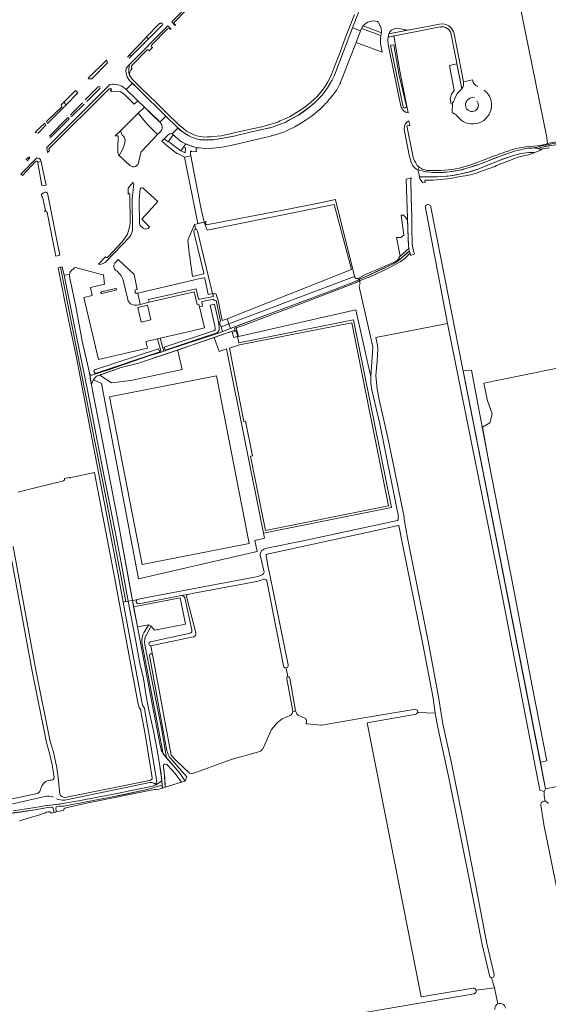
# Model space of a CAD drawing. Header units: metres. Extents: x 209813 to 223847, y 571801 to 587119.
# Tile 201 of 256: x 217786 to 218096, y 574814 to 575392. Entities that reach past the tile are written whole.
import ezdxf

# ---------------------------------------------------------------- set-up
doc = ezdxf.new("R2010")
doc.units = ezdxf.units.M
for name, color, linetype, lineweight in [('B-RO-GR-BEPLANTING_CULTUUR_BOSPLANTSOEN-GV', 8, 'Continuous', 0), ('B-RO-GR-BEPLANTING_CULTUUR_HEESTERS-GV', 8, 'Continuous', 0), ('B-RO-GR-BEPLANTING_CULTUUR_ROOS-GV', 8, 'Continuous', 0), ('B-RO-GR-GRAS-GV', 8, 'Continuous', 0), ('B-RO-GR-GROENVOORZIENING-GV', 8, 'Continuous', 0), ('B-RO-OG-TERREIN_CULTUURSCHEIDING-GV', 8, 'Continuous', 0), ('B-RO-OG-WATER_GREPPEL-GV', 8, 'Continuous', 0), ('B-RO-OG-WEG-GV', 8, 'Continuous', 0), ('B-RO-VH-ONVERHARD-GV', 8, 'Continuous', 0), ('B-RO-VH-VERHARDING_HALFVERHARDING-GV', 8, 'Continuous', 0), ('B-RO-VH-VERHARDING_OPEN-GV', 8, 'Continuous', 0), ('B-RO-VH-VERHARDING_PUIN-GV', 8, 'Continuous', 0), ('B-RO-VH-VERHARDING_STRAATBAKSTEEN-GV', 8, 'Continuous', 0), ('B-RO-VH-VERHARDING_TEGEL-GV', 8, 'Continuous', 0), ('B-RO-VH-VERHARDING_TEGEL_RUBBER-GV', 8, 'Continuous', 0)]:
    doc.layers.add(name, color=color, linetype=linetype, lineweight=lineweight)

msp = doc.modelspace()

# ---------------------------------------------------------------- linework, layer by layer
at = {"layer": 'B-RO-GR-BEPLANTING_CULTUUR_BOSPLANTSOEN-GV', "flags": 128}
for points in [[(217844.104, 575313.672), (217844.27, 575312.955), (217844.706, 575312.558), (217846.925, 575316.461), (217847.825, 575319.241), (217848.256, 575321.398), (217847.786, 575323.156), (217847.138, 575323.995), (217846.51, 575324.464), (217845.482, 575327.068), (217842.352, 575323.98), (217844.161, 575323.975), (217843.858, 575316.407)], [(217992.224, 575182.512), (217992.216, 575182.805), (217993.138, 575194.172), (217993.438, 575200.151), (217992.893, 575202.659), (217985.675, 575234.588), (217985.424, 575236.142), (217986.028, 575237.331), (217985.659, 575238.782), (217983.79, 575237.97), (217972.64, 575233.63), (217951.57, 575225.73), (217917.34, 575212.75), (217913.28, 575211.262)]]:
    msp.add_lwpolyline(points, dxfattribs=at)
at = {"layer": 'B-RO-GR-BEPLANTING_CULTUUR_BOSPLANTSOEN-GV'}
msp.add_lwpolyline([(217843.858, 575316.407, 0.0688722), (217844.104, 575313.672)], format="xyb", dxfattribs=at)
at = {"layer": 'B-RO-GR-BEPLANTING_CULTUUR_BOSPLANTSOEN-GV', "flags": 128}
for points in [[(217894.539, 575273.468), (217896.314, 575268.594), (217970.803, 575283.652), (217980.983, 575245.575), (217908.051, 575216.548), (217909.051, 575213.724), (217982.788, 575241.429), (217982.514, 575242.409), (217971.601, 575286.543), (217971.517, 575286.746), (217960.585, 575284.406), (217943.85, 575280.963), (217896.82, 575272.01), (217896.36, 575271.903), (217895.902, 575271.935), (217895.254, 575272.42), (217895.254, 575273.081), (217895.41, 575273.393), (217895.687, 575273.762)], [(217886.079, 575252.858), (217887.762, 575241.468), (217893.545, 575242.816), (217894.138, 575243.046), (217894.275, 575243.201), (217894.349, 575243.558), (217894.349, 575243.752), (217894.26, 575244.242), (217889.345, 575264.397), (217888.512, 575267.749), (217888.685, 575268.857), (217889.611, 575269.151), (217888.877, 575272.017), (217884.985, 575262.866), (217886.011, 575253.482), (217886.358, 575253.145)], [(217847.09, 575050.358), (217848.599, 575050.635), (217836.735, 575113), (217822.31, 575186.378), (217810.219, 575246.944), (217809.021, 575246.665), (217815.079, 575216.069), (217819.419, 575194.907), (217829.721, 575141.669), (217843.681, 575068.636)], [(217827.3, 575184.95), (217827.5, 575184.26), (217827.63, 575184.02), (217827.86, 575183.79), (217828.04, 575183.65), (217828.42, 575183.53), (217828.74, 575183.56), (217838.4, 575186.72), (217853.68, 575191.93), (217861.52, 575194.64), (217869.255, 575197.138), (217867.279, 575204.929), (217860.309, 575203.311), (217861.272, 575199.449), (217832.67, 575192.815), (217824.028, 575229.167), (217828.832, 575230.247), (217827.843, 575235.099), (217836.055, 575237.019), (217835.616, 575242.484), (217834.443, 575242.728), (217819.19, 575246.67), (217818.607, 575246.501), (217816.1, 575244.44), (217815.98, 575244.21), (217815.76, 575243.55), (217815.65, 575242.05), (217815.81, 575240.55), (217819.22, 575223.88), (217822.92, 575203.46)], [(217862.294, 575226.38), (217861.941, 575227.929), (217889.924, 575234.342), (217891.301, 575228.228), (217892.106, 575228.109), (217899.957, 575229.7), (217899.7, 575230.966), (217899.491, 575231.603), (217896.882, 575230.986), (217895.068, 575239.474), (217894.663, 575240.609), (217894.365, 575240.754), (217892.994, 575240.466), (217855.686, 575231.739), (217857.038, 575225.134)], [(217828.536, 575177.66), (217835.13, 575143.92), (217844.49, 575095.28), (217852.456, 575051.344), (217855.792, 575051.957), (217856.224, 575052.166), (217856.891, 575052.373), (217898.079, 575060.163), (217926.231, 575065.452), (217928.374, 575066.316), (217929.369, 575066.979), (217929.78, 575067.706), (217929.8, 575067.949), (217927.446, 575077.946), (217927.587, 575079.354), (217928.472, 575080.717), (217929.605, 575081.517), (217931.399, 575082.078), (217952.592, 575086.318), (218007.872, 575098.348), (218008.265, 575098.814), (218008.409, 575099.792), (218008.364, 575101.805), (218007.831, 575104.347), (217997.539, 575155.052), (217992.975, 575174.724), (217992.333, 575178.664), (217992.224, 575182.512), (217983.6, 575221.94), (217914.76, 575206.22), (217913.28, 575211.262), (217912.364, 575210.993), (217912.895, 575209.326), (217913.395, 575209.485), (217914.386, 575206.368), (217914.097, 575206.276), (217914.929, 575202.554), (217982.238, 575216.09), (218004.411, 575105.836), (217929.429, 575090.757), (217929.953, 575087.892), (217924.182, 575086.557), (217925.689, 575080.042), (217856.018, 575063.932), (217834.399, 575178.749), (217829.599, 575180.75), (217828.641, 575178.881)], [(217830.309, 575186.636), (217867.873, 575199.005), (217868.56, 575197.204), (217831.289, 575184.747), (217830.433, 575184.696), (217829.903, 575185.69)], [(217833.436, 575183.632), (217840.16, 575179.117), (217851.545, 575180.438), (217881.564, 575186.829), (217879.377, 575197.1), (217878.959, 575198.328), (217855.973, 575190.621), (217845.938, 575188.042)]]:
    msp.add_lwpolyline(points, close=True, dxfattribs=at)
at = {"layer": 'B-RO-GR-BEPLANTING_CULTUUR_HEESTERS-GV'}
for points in [[(218008.664, 575387.118, 0.3581914), (218002.876, 575383.852)], [(218014.84, 575386.195, -0.1127198), (218010.777, 575386.649)], [(218040.269, 575343.479, 0.1265713), (218041.546, 575345.985)], [(218053.087, 575346.3, 0.2466854), (218049.514, 575345.599)], [(217842.131, 575249.267, 0.392059), (217842.746, 575245.096)], [(217842.746, 575245.096, -0.1606323), (217846.972, 575239.36)], [(217834.327, 575232.408, 1.1163119), (217834.511, 575231.571)], [(217842.798, 575233.46, 0.9892455), (217842.572, 575234.38)], [(217849.716, 575227.916, 0.400414), (217855.262, 575224.713)]]:
    msp.add_lwpolyline(points, format="xyb", dxfattribs=at)
at = {"layer": 'B-RO-GR-BEPLANTING_CULTUUR_HEESTERS-GV', "flags": 128}
for points in [[(218002.876, 575383.852), (218014.84, 575386.195)], [(218010.777, 575386.649), (218008.664, 575387.118)], [(218044.929, 575350.888), (218045.675, 575351.681), (218042.833, 575366.31), (218038.403, 575365.377), (218041.259, 575350.732), (218039.601, 575348.429), (218038.772, 575345.942), (218039.461, 575342.725)], [(217855.262, 575224.713), (217857.038, 575225.134), (217855.686, 575231.739), (217855.317, 575231.653), (217854.003, 575231.726), (217854.003, 575233.421), (217854.926, 575233.852), (217855.241, 575233.916), (217853.45, 575242.669), (217844.167, 575251.393), (217842.131, 575249.267)], [(217846.972, 575239.36), (217849.716, 575227.916)], [(217842.572, 575234.38), (217834.327, 575232.408)], [(217834.511, 575231.571), (217842.798, 575233.46)]]:
    msp.add_lwpolyline(points, dxfattribs=at)
for points in [[(217876.452, 575324.601), (217875.793, 575325.177), (217875.16, 575325.33), (217874.54, 575325.31), (217874.27, 575325.21), (217874.01, 575325.09), (217873.48, 575324.73), (217873.19, 575324.48), (217871.022, 575322.221), (217873.377, 575320.442)], [(217880.943, 575315.323), (217883.479, 575314.107), (217883.549, 575317.031), (217882.422, 575317.323)], [(217863.216, 575216.053), (217861.241, 575224.591), (217855.62, 575223.271), (217857.662, 575214.748)]]:
    msp.add_lwpolyline(points, close=True, dxfattribs=at)
at = {"layer": 'B-RO-GR-BEPLANTING_CULTUUR_ROOS-GV', "flags": 128}
for points in [[(217868.207, 575389.797), (217860.975, 575382.312), (217860.409, 575381.661)], [(217861.322, 575381.637), (217861.989, 575381.002), (217862.09, 575381.141), (217870.321, 575389.43)], [(217870.392, 575389.973), (217869.781, 575390.088), (217869.382, 575390.127), (217869.187, 575390.126), (217868.995, 575390.107), (217868.809, 575390.068), (217868.627, 575390.009), (217868.449, 575389.931), (217868.207, 575389.797)], [(217850.864, 575371.67), (217849.562, 575370.308)], [(217850.638, 575369.673), (217851.785, 575370.833), (217850.864, 575371.67)], [(217832.68, 575353.056), (217824.849, 575345.132)], [(217825.725, 575344.233), (217833.64, 575352.118)], [(217833.579, 575352.666), (217833.266, 575352.971)], [(217823.235, 575343.499), (217816.158, 575336.338)], [(217816.954, 575335.546), (217824.113, 575342.602)], [(217814.445, 575334.605), (217803.841, 575323.876)], [(217804.552, 575323.246), (217815.228, 575333.823)], [(217815.221, 575334.459), (217815.113, 575334.581)], [(217816.173, 575335.68), (217816.323, 575335.53)], [(217791.577, 575311.532), (217789.975, 575309.919)], [(217790.687, 575309.362), (217792.179, 575310.876)]]:
    msp.add_lwpolyline(points, dxfattribs=at)
at = {"layer": 'B-RO-GR-BEPLANTING_CULTUUR_ROOS-GV'}
for points in [[(217815.113, 575334.581, 0.3172801), (217814.445, 575334.605)], [(217815.228, 575333.823, 0.3852085), (217815.221, 575334.459)], [(217816.323, 575335.53, 0.3868074), (217816.954, 575335.546)], [(217803.922, 575323.234, 0.3269287), (217804.552, 575323.246)], [(217792.179, 575310.876, 0.7630753), (217791.577, 575311.532)]]:
    msp.add_lwpolyline(points, format="xyb", dxfattribs=at)
at = {"layer": 'B-RO-GR-GRAS-GV', "flags": 128}
for points in [[(218095.644, 575319.572), (218117.044, 575323.252), (218130.446, 575326.446), (218133.665, 575327.6), (218139.611, 575330.264), (218141.837, 575331.461), (218167.367, 575346.598), (218167.891, 575348.84), (218167.641, 575349.414), (218166.962, 575352.935), (218166.499, 575354.426), (218161.593, 575378.406), (218152.349, 575429.32), (218128.271, 575549.128), (218122.33, 575579.995), (218091.513, 575573.494), (218053.413, 575569.393), (218049.709, 575565.292), (218047.524, 575563.867), (218059.347, 575503.35), (218082.842, 575385.518), (218095.428, 575322.988), (218095.69, 575321.006)], [(218094.033, 574939.218), (218091.328, 574939.945), (218068.477, 575058.353), (218037.236, 575213.863), (217995.165, 575205.71), (217996.185, 575201.084), (217996.428, 575198.811), (217996.083, 575191.938), (217995.307, 575183.427), (217996.065, 575175.354), (217997.274, 575169.373), (218002.217, 575146.717), (218006.397, 575127.103), (218011.781, 575100.226), (218011.816, 575099.097), (218013.897, 575088.17), (218025.959, 575027.442), (218031.938, 574994.677), (218034.595, 574978.965), (218039.562, 574955.784), (218047.674, 574915.912), (218054.074, 574882.624), (218060.386, 574849.965), (218064.577, 574831.698), (218064.451, 574830.472), (218063.001, 574829.746)], [(218144.427, 575051.5), (218143.469, 575051.99), (218141.404, 575062.607), (218116.137, 575190.524), (218058.562, 575178.83), (218060.807, 575168.551), (218063.453, 575160.878), (218062.13, 575155.586), (218057.711, 575152.955), (218061.53, 575132.525), (218075.96, 575058.469), (218086.834, 575000.943), (218095.528, 574957.266), (218091.737, 574956.362)], [(217864.086, 574947.302), (217859.892, 574972.782), (217857.474, 574986.165), (217857.418, 574986.806), (217857.328, 574987.166), (217856.486, 574988.48), (217856.178, 574989.271), (217855.719, 574991.394), (217841.395, 575068.204), (217830.288, 575126.313), (217830.233, 575126.533), (217817.387, 575123.644), (217816.374, 575123.364), (217815.946, 575123.287), (217815.387, 575123.317), (217815.131, 575123.556), (217812.735, 575122.927), (217812.695, 575122.171), (217812.062, 575121.602), (217811.437, 575121.341), (217797.72, 575118.106), (217785.249, 575114.905)], [(218008.682, 575095.365), (218008.307, 575095.32), (217994.41, 575092.269), (217931.599, 575078.586), (217930.938, 575078.089), (217930.884, 575077.483), (217932.174, 575070.841), (217932.81, 575067.365), (217943.84, 575013.474)], [(217954.883, 574978.85), (217962.931, 574978.069), (217963.589, 574978.227), (217988.158, 574982.514), (218017.573, 574987.415), (218018.36, 574987.563), (218019.712, 574986.922), (218019.852, 574985.591), (218030.116, 574985.184), (218028.808, 574993.904), (218022.534, 575026.592), (218010.7, 575085.413), (218008.682, 575095.365)], [(217782.552, 575083.055), (217795.9, 575010.353), (217804.251, 574968.568), (217806.144, 574962.312), (217808.15, 574953.173), (217809.056, 574945.628), (217809.985, 574937.717)], [(217806.503, 574947.385), (217805.481, 574954.792), (217803.917, 574961.725), (217802.015, 574968.012), (217793.639, 575009.92), (217781.77, 575074.567)], [(217929.375, 575063.77), (217927.412, 575063.005), (217925.404, 575062.546), (217888.574, 575055.596), (217884.886, 575054.883)], [(217941.023, 575013.001), (217931.307, 575062.86)], [(218091.737, 574956.362), (218094.804, 574940.784), (218100.678, 574941.855), (218113.732, 574944.043), (218113.039, 574945.092), (218112.708, 574945.753), (218113.199, 574946.621), (218132.15, 574950.785), (218145.438, 574953.911), (218161.889, 574957.87), (218145.412, 575042.966), (218145.824, 575043.903), (218146.638, 575044.303)], [(217888.208, 575029.956), (217863.382, 575024.614), (217864.26, 575019.653), (217875.241, 574960.597), (217878.222, 574957.441), (217886.023, 574950.024), (217887.875, 574949.783), (217910.43, 574957.9), (217925.75, 574962.19), (217927.181, 574962.684)], [(217942.686, 575011.753), (217943.617, 575006.481)], [(217946.49, 574986.4), (217942.951, 575005.279)], [(217944.736, 575005.77), (217948.16, 574986.62), (217948.45, 574985.79), (217948.7, 574985.29), (217948.96, 574984.86), (217949.31, 574984.39), (217949.68, 574984), (217953.97, 574982.11), (217954.28, 574981.74), (217954.41, 574981.49), (217954.55, 574980.97), (217954.6, 574980.57), (217954.35, 574979.52)], [(217928.77, 574964.137), (217929.52, 574965.448), (217934.06, 574975.607), (217937.325, 574979.458), (217940.341, 574981.773), (217945.026, 574983.798)], [(218019.852, 574985.591), (218019.006, 574984.866), (218017.906, 574984.492), (217990.061, 574979.414), (218021.778, 574818.77), (218052.354, 574823.773), (218052.71, 574823.753), (218052.884, 574823.715), (218053.215, 574823.585), (218053.369, 574823.495), (218053.644, 574823.269), (218053.762, 574823.136), (218053.954, 574822.837), (218054.071, 574822.531), (218064.796, 574823.864), (218063.001, 574829.746), (218062.061, 574830.466), (218061.853, 574831.245), (218057.689, 574849.395), (218051.149, 574882.101), (218044.425, 574915.093), (218037.979, 574947.204), (218031.534, 574976.859), (218030.116, 574985.184)], [(217813.827, 574935.818), (217836.404, 574940.312), (217862.588, 574945.661)], [(217771.786, 574932.805), (217796.693, 574938.033)], [(217798.389, 574939.845), (217799.457, 574942.491)], [(218094.804, 574940.784), (218094.033, 574939.218), (218093.952, 574936.578)], [(218094.557, 574933.5), (218093.952, 574936.578)], [(218125.783, 574760.704), (218120.022, 574790.878), (218110.903, 574834.763), (218097.763, 574900.679), (218093.806, 574919.873), (218091.952, 574931.25)], [(218054.071, 574822.531), (218054.116, 574822.329), (218054.132, 574821.974), (218054.075, 574821.623), (218053.945, 574821.291), (218053.749, 574820.994), (218053.496, 574820.744), (218053.197, 574820.552), (218052.925, 574820.444), (217984.15, 574808.714)], [(218064.796, 574823.864), (218066.778, 574814.527)]]:
    msp.add_lwpolyline(points, dxfattribs=at)
at = {"layer": 'B-RO-GR-GRAS-GV'}
for points in [[(218095.69, 575321.006, -0.2760911), (218095.644, 575319.572)], [(217931.307, 575062.86, 0.3719973), (217929.375, 575063.77)], [(217889.724, 575032.409, -0.4259275), (217888.208, 575029.956)], [(217942.951, 575005.279, -0.4428945), (217943.617, 575006.481)], [(217945.026, 574983.798, 0.2627354), (217946.49, 574986.4)], [(217954.35, 574979.52, 0.6244111), (217954.883, 574978.85)], [(217927.181, 574962.684, 0.1750367), (217928.77, 574964.137)], [(217799.457, 574942.491, -0.3096078), (217805.004, 574945.89)], [(217805.004, 574945.89, 0.4255266), (217806.503, 574947.385)], [(217862.588, 574945.661, 0.3869197), (217864.086, 574947.302)], [(217796.693, 574938.033, 0.2842776), (217798.4, 574939.914)], [(217809.985, 574937.717, 0.1189426), (217810.343, 574936.831)], [(217810.343, 574936.831, 0.3121475), (217813.827, 574935.818)]]:
    msp.add_lwpolyline(points, format="xyb", dxfattribs=at)
for centre, radius, start, end in [((217942.444, 575013.162), 1.43, 186.47844, 12.422567), ((218094.205, 574931.274), 2.254, 15.253693, 183.346494), ((218068.192, 574811.76), 3.108, 5.468923, 189.076072)]:
    msp.add_arc(centre, radius, start, end, dxfattribs=at)
at = {"layer": 'B-RO-GR-GROENVOORZIENING-GV', "flags": 128}
for points in [[(218170.099, 575345.687), (218169.09, 575345.04), (218166.17, 575342.77), (218162.98, 575340.55), (218158.88, 575338.19), (218152.25, 575334.59), (218146.89, 575331.68), (218142.82, 575329.66), (218138.78, 575327.46), (218136.86, 575326.31), (218133.26, 575324.81), (218132.37, 575324.5), (218130.82, 575324.07), (218124.71, 575322.99), (218116.45, 575321.53), (218106.23, 575319.78), (218092.56, 575317.4), (218091.92, 575317.25), (218091.17, 575316.81), (218091.02, 575316.57), (218091.06, 575316.35), (218091.23, 575316.23), (218091.594, 575316.137), (218097.098, 575316.986)], [(218095.164, 575319.114), (218093.45, 575318.819), (218093.531, 575318.391), (218100.36, 575319.68), (218110.7, 575321.35), (218121.29, 575323.19), (218129.9, 575324.88), (218132.74, 575325.51), (218133.62, 575325.84), (218136.28, 575327.14), (218140.86, 575329.73), (218142.01, 575330.22), (218143.15, 575330.87), (218148.01, 575333.27), (218155.84, 575337.46), (218164.22, 575342.44), (218166.842, 575344.355)], [(218167.367, 575346.598), (218141.837, 575331.461), (218139.611, 575330.264), (218133.665, 575327.6), (218130.446, 575326.446), (218117.044, 575323.252), (218095.644, 575319.572)], [(217861.091, 575330.825), (217855.815, 575337.264), (217845.482, 575327.068), (217846.51, 575324.464), (217847.138, 575323.995), (217847.786, 575323.156), (217848.256, 575321.398), (217847.825, 575319.241), (217846.925, 575316.461), (217844.706, 575312.558), (217851.024, 575306.674)], [(217861.091, 575330.825), (217867.202, 575324.756), (217869.23, 575326.87), (217869.46, 575327.18), (217869.66, 575327.52), (217869.81, 575327.91), (217869.88, 575328.28), (217869.93, 575329.15), (217869.9, 575329.62), (217869.81, 575330.07), (217869.65, 575330.54), (217869.43, 575331.02), (217869.23, 575331.36), (217869.02, 575331.66), (217868.73, 575331.97), (217868.46, 575332.21), (217864.29, 575336.27), (217859.508, 575340.908), (217855.815, 575337.264)], [(217856.126, 575308.346), (217856.783, 575311.775), (217857.58, 575314.65), (217857.72, 575314.89), (217867.202, 575324.756)], [(218009.469, 575253.41), (218008.679, 575252.697), (218009.002, 575252.052), (218008.109, 575251.217), (218007.024, 575250.362), (217998.348, 575246.582), (217989.082, 575242.671), (217985.364, 575240.596), (217985.625, 575239.845), (217986.09, 575240.12), (217990.57, 575241.965), (217999.7, 575246.19), (218005.42, 575248.85), (218008.384, 575250.696), (218013.898, 575255.636), (218014.89, 575256.44), (218014.81, 575256.66), (218014.55, 575257.99)], [(217881.124, 575054.156), (217857.496, 575049.589), (217855.965, 575049.332), (217855.228, 575049.577), (217854.647, 575050.469), (217854.945, 575051.514), (217855.792, 575051.957), (217852.456, 575051.344), (217853.183, 575047.554), (217880.567, 575052.953), (217883.629, 575037.423), (217865.39, 575033.827), (217863.5, 575036.2), (217859.804, 575029.411), (217859.681, 575028.278)], [(217887.302, 575034.03), (217883.164, 575052.783)], [(217859.44, 575032.741), (217862.102, 575037.123), (217855.439, 575035.801), (217863.91, 574991.66), (217868.74, 574966.19), (217869.27, 574963.95), (217869.44, 574963.45), (217869.93, 574962.43), (217870.41, 574961.64), (217870.606, 574961.374)], [(217870.606, 574961.374), (217858.168, 575025.649)], [(217859.816, 575025.242), (217869.581, 574976.333), (217872.51, 574958.93), (217880.37, 574950.02), (217883.487, 574945.286), (217884.359, 574947.765), (217875.8, 574957.616)], [(217864.26, 575019.653), (217863.382, 575024.614)], [(217872.562, 574963.973), (217862.548, 575018.972)], [(217862.632, 574944.435), (217812.824, 574934.18)], [(217865.843, 574943.797), (217865.683, 574943.769), (217865.255, 574943.803), (217864.985, 574944.001)], [(217782.46, 574927.91), (217792.82, 574929.35), (217800.2, 574930.59), (217800.77, 574930.77), (217809.66, 574931.85), (217810.35, 574931.89), (217820.88, 574933.66), (217840.5, 574937.51), (217855.88, 574940.64), (217864.28, 574942.39), (217865.968, 574943.037)], [(217801.03, 574936.268), (217769.488, 574929.123)], [(217786.338, 574921.988), (217797.407, 574925.388), (217801.423, 574926.713), (217802.151, 574927.017), (217803.121, 574927.202), (217804.077, 574927.218), (217804.915, 574926.719), (217805.003, 574926.553), (217806.498, 574926.885), (217805.834, 574929.745), (217805.381, 574929.97), (217805.003, 574929.978), (217802.96, 574929.87), (217795.24, 574928.5), (217781.23, 574926.49)]]:
    msp.add_lwpolyline(points, dxfattribs=at)
at = {"layer": 'B-RO-GR-GROENVOORZIENING-GV'}
for points in [[(218095.644, 575319.572, -0.1214213), (218095.164, 575319.114)], [(217851.024, 575306.674, 0.6688105), (217856.17, 575308.902)], [(217883.164, 575052.783, 0.3671327), (217881.124, 575054.156)], [(217862.548, 575018.972, -0.8698841), (217864.26, 575019.653)], [(217875.8, 574957.616, -0.1587875), (217872.562, 574963.973)], [(217864.985, 574944.001, 0.2040303), (217862.632, 574944.435)], [(217806.206, 574935.805, 0.1899505), (217801.03, 574936.268)], [(217812.824, 574934.18, -0.1089911), (217807.906, 574934.968)]]:
    msp.add_lwpolyline(points, format="xyb", dxfattribs=at)
at = {"layer": 'B-RO-GR-GROENVOORZIENING-GV', "flags": 128}
for points in [[(218013.851, 575274.473), (218012.632, 575276.386), (218011.419, 575277.454), (218010.045, 575277.497), (218011.668, 575265.798), (218009.9, 575264.347), (218007.373, 575264.394), (218009.469, 575253.41), (218014.55, 575257.99), (218014.34, 575259.74)], [(217865.968, 574943.037), (217866.38, 574943.21), (217869.804, 574945.481), (217868.44, 574955.41), (217866.94, 574963.56), (217864.81, 574974.83), (217861.85, 574987.84), (217860.53, 574995.06), (217858.89, 575005.54), (217856.87, 575014.24), (217854.32, 575028.4), (217850.75, 575046.87), (217850.005, 575050.894), (217847.09, 575050.358), (217857.998, 574991.865), (217858.419, 574989.929), (217858.571, 574989.538), (217859.489, 574988.113), (217859.719, 574987.193), (217859.782, 574986.475), (217862.185, 574973.178), (217866.842, 574944.881), (217866.688, 574944.265), (217866.177, 574943.856), (217865.843, 574943.797)], [(217871.734, 574941.711), (217881.29, 574944.618), (217877.46, 574949.82), (217873.02, 574954.72), (217872.58, 574955.05), (217871.9, 574955.23), (217871.66, 574955.26), (217871.2, 574955.25), (217871, 574955.18), (217870.85, 574955.02), (217870.72, 574954.55), (217870.67, 574954.23), (217870.65, 574953.67), (217871.46, 574947.08)]]:
    msp.add_lwpolyline(points, close=True, dxfattribs=at)
at = {"layer": 'B-RO-OG-TERREIN_CULTUURSCHEIDING-GV', "flags": 128}
for points in [[(217890.205, 575404.496), (217889.588, 575405.192), (217875.639, 575390.958), (217877.594, 575388.81), (217877.931, 575389.101), (217877.051, 575389.887), (217877.019, 575390.653)], [(217862.078, 575373.778), (217864.204, 575375.805), (217863.552, 575376.542), (217863.774, 575377.302), (217873.07, 575386.825), (217874.155, 575387.121), (217874.754, 575386.644), (217874.796, 575386.387), (217875.173, 575386.713), (217873.297, 575388.63), (217850.589, 575365.697), (217850.367, 575361.943), (217850.462, 575360.897), (217850.586, 575360.222), (217850.68, 575359.897), (217850.799, 575359.582), (217851.026, 575359.127), (217850.816, 575360.662), (217850.925, 575361.448), (217851.514, 575362.54), (217852.39, 575363.638), (217851.941, 575364.23), (217851.983, 575365.204), (217861.197, 575374.608), (217861.84, 575374.596), (217862.325, 575374.278)], [(217986.33, 575385.663), (217983.753, 575378.929), (217999.009, 575373.186), (217997.983, 575378.304), (217997.883, 575381.34), (217998.176, 575382.873), (217986.83, 575386.98)], [(217837.342, 575368.676), (217837.194, 575368.456), (217826.57, 575357.942), (217827.018, 575357.538), (217828.605, 575357.507), (217837.788, 575366.835)], [(217802.677, 575331.229), (217813.571, 575342.246), (217812.28, 575343.78), (217810.752, 575342.263), (217811.012, 575341.157), (217802.41, 575332.76), (217802.122, 575332.454)], [(217797.146, 575325.635), (217801.703, 575330.244), (217801.161, 575331.433), (217800.96, 575331.22), (217796.02, 575326.7), (217795.525, 575326.058)], [(217801.817, 575295.191), (217800.18, 575303.21), (217799.011, 575308.926), (217796.946, 575308.543), (217797.056, 575308.147), (217799.37, 575294.852)], [(217801.194, 575279.601), (217801.564, 575279.642), (217802.05, 575279.476), (217802.49, 575279.059), (217807.656, 575253.434), (217809.973, 575254.027), (217802.777, 575290.488), (217802.036, 575290.859), (217801.628, 575290.946), (217801.154, 575290.921), (217800.724, 575290.793), (217800.3, 575290.58), (217799.475, 575290.009), (217799.141, 575289.674), (217799.437, 575288.22), (217799.778, 575288.29), (217801.425, 575280.259), (217801.075, 575280.187)], [(217812.367, 575242.231), (217811.32, 575247.2), (217810.219, 575246.944), (217822.31, 575186.378), (217836.735, 575113), (217848.599, 575050.635), (217850.005, 575050.894), (217846.03, 575072.36), (217842.17, 575092.79), (217836.99, 575119.29), (217834.39, 575132.19), (217830.76, 575150.35), (217826.31, 575173.75), (217819.62, 575206.28), (217816.43, 575222.96)], [(217909.927, 575210.965), (217935.98, 575220.68), (217951.8, 575226.68), (217970.6, 575233.67), (217984, 575239), (217985.16, 575239.57), (217985.625, 575239.845), (217985.364, 575240.596), (217984.757, 575240.298), (217983.636, 575240.254), (217982.914, 575240.976), (217982.788, 575241.429), (217909.051, 575213.724)], [(217870.852, 575197.653), (217873.01, 575198.35), (217902.33, 575208.11), (217905.333, 575209.244), (217904.473, 575212.004), (217903.746, 575213.217), (217903.795, 575215.047), (217904.192, 575215.274), (217901.623, 575227.376), (217900.511, 575227.14), (217900.275, 575228.252), (217893.123, 575226.734), (217893.677, 575224.123), (217891.853, 575223.703), (217894.71, 575211.28), (217886.037, 575209.285), (217868.714, 575205.263)], [(217900.867, 575212.581), (217898.006, 575224.564), (217900.592, 575225.157), (217902.957, 575214.917), (217903.406, 575211.502), (217903.385, 575210.236), (217903.23, 575209.587), (217902.8, 575208.969), (217902.162, 575208.487), (217901.406, 575208.182), (217871.643, 575198.234), (217871.009, 575200.038), (217899.41, 575209.39), (217900.716, 575209.872), (217900.991, 575210.159), (217901.057, 575210.531)], [(217878.959, 575198.328), (217879.377, 575197.1), (217881.564, 575186.829), (217851.545, 575180.438), (217840.16, 575179.117), (217833.436, 575183.632), (217831.409, 575182.917), (217829.741, 575181.026), (217829.599, 575180.75), (217834.399, 575178.749), (217856.018, 575063.932), (217925.689, 575080.042), (217924.182, 575086.557), (217929.953, 575087.892), (217929.429, 575090.757), (217907.641, 575199.101), (217903.429, 575197.532), (217900.401, 575205.66), (217886.819, 575200.963)]]:
    msp.add_lwpolyline(points, close=True, dxfattribs=at)
at = {"layer": 'B-RO-OG-TERREIN_CULTUURSCHEIDING-GV'}
for points in [[(217996.195, 575391.101, 0.3110985), (217987.768, 575388.537)], [(217998.478, 575384.469, 0.0911117), (217998.275, 575387.443)], [(217847.85, 575352.1, 0.2185576), (217839.181, 575354.115)], [(218009.998, 575341.545, 0.33481), (218014.178, 575337.529)], [(218013.149, 575341.475, -0.8157398), (218011.3, 575340.89)], [(218014.677, 575332.846, 0.3203362), (218011.923, 575328.03)], [(218018.679, 575308.131, -0.1130878), (218016.77, 575313.578)], [(218072.777, 575315.119, 0.0161297), (218061.279, 575310.935)], [(218083.469, 575317.64, 0.0533912), (218072.777, 575315.119)], [(218050.348, 575306.817, -0.0704193), (218033.322, 575303.718)], [(217853.231, 575296.039, 0.3128472), (217852.744, 575296.623)], [(217856.663, 575272.684, 0.1917008), (217857.26, 575271.24)], [(217850.774, 575264.546, 0.1749175), (217852.525, 575270.146)], [(217832.971, 575248.593, 0.2247878), (217837.373, 575250.431)]]:
    msp.add_lwpolyline(points, format="xyb", dxfattribs=at)
at = {"layer": 'B-RO-OG-TERREIN_CULTUURSCHEIDING-GV', "flags": 128}
for points in [[(217987.768, 575388.537), (217998.478, 575384.469)], [(217998.275, 575387.443), (217996.581, 575390.757), (217996.195, 575391.101)], [(218014.178, 575337.529), (218009.554, 575360.972), (218005.73, 575382.679), (218002.468, 575382.04)], [(218002.468, 575382.04), (218002.209, 575380.575), (218002.525, 575377.603), (218009.998, 575341.545)], [(218011.3, 575340.89), (218003.878, 575377.203), (218005.778, 575377.547), (218008.914, 575359.466), (218013.149, 575341.475)], [(217839.181, 575354.115), (217827.996, 575342.866), (217802.238, 575317.168), (217802.769, 575314.356), (217803.929, 575315.371), (217803.57, 575315.862), (217803.534, 575316.471), (217803.853, 575316.897), (217838.504, 575351.248), (217838.882, 575351.592), (217839.626, 575351.918), (217840.175, 575351.454), (217840.123, 575351.187), (217839.501, 575350.567), (217840.559, 575349.942), (217845.207, 575350.051), (217845.949, 575349.723), (217847.87, 575348.282), (217853.467, 575342.581), (217855.588, 575344.681), (217848.38, 575351.66), (217847.85, 575352.1)], [(218016.77, 575313.578), (218013.411, 575329.829), (218015.267, 575330.203), (218014.677, 575332.846)], [(218011.923, 575328.03), (218012.221, 575325.833), (218014.77, 575312.65), (218015.96, 575308.52), (218016.46, 575307.36), (218017.01, 575306.5), (218017.69, 575305.64), (218018.39, 575305.02), (218019.03, 575304.54), (218019.945, 575304.165), (218020.718, 575305.63)], [(218019.945, 575304.165), (218020.59, 575303.9), (218022.43, 575303.48), (218023.97, 575303.21), (218024.64, 575302.99), (218025.17, 575302.98), (218027.06, 575302.71), (218030.23, 575302.49), (218031.83, 575302.47), (218034.76, 575302.62), (218036.68, 575302.81), (218040.05, 575303.17), (218044.37, 575303.88), (218047.33, 575304.63), (218054.05, 575306.7), (218061.68, 575309.57), (218068.73, 575312.38), (218073.74, 575314.16), (218077.23, 575315.32), (218079.22, 575315.72), (218082.22, 575316.51), (218084.1, 575316.73), (218086.33, 575316.83), (218086.93, 575316.83), (218088.21, 575317), (218088.82, 575317.15), (218089.48, 575317.23), (218090.34, 575317.49), (218091.54, 575317.98), (218093.531, 575318.391), (218093.45, 575318.819), (218090.052, 575318.235), (218083.469, 575317.64)], [(217799.011, 575308.926), (217798.858, 575309.425), (217798.672, 575309.891), (217798.557, 575310.102), (217798.42, 575310.293), (217798.26, 575310.46), (217798.077, 575310.605), (217797.875, 575310.73), (217797.655, 575310.839), (217797.176, 575311.017), (217796.401, 575311.229), (217787.082, 575301.638), (217787.994, 575300.81), (217795.631, 575308.923), (217796.071, 575309.159), (217796.481, 575309.145), (217796.851, 575308.885), (217796.946, 575308.543)], [(218019.526, 575306.619), (218018.679, 575308.131)], [(218061.279, 575310.935), (218050.348, 575306.817)], [(218033.322, 575303.718), (218025.635, 575303.769)], [(217852.744, 575296.623), (217849.908, 575293.369), (217849.953, 575289.859), (217850.424, 575290.306), (217850.856, 575290.124), (217850.924, 575289.623), (217851.095, 575272.712), (217850.842, 575270.371), (217849.533, 575266.29), (217847.957, 575263.947), (217846.199, 575261.713), (217837.832, 575252.621), (217837.099, 575252.548), (217836.786, 575253.095), (217832.555, 575248.679), (217832.971, 575248.593)], [(217852.525, 575270.146), (217852.263, 575285.555), (217852.296, 575287.05), (217853.231, 575296.039)], [(217857.26, 575271.24), (217858.81, 575269.768), (217859.888, 575269.362), (217860.834, 575269.413), (217861.676, 575269.656), (217862.519, 575270.549), (217857.976, 575275.091), (217867.408, 575285.465), (217858.968, 575293.138), (217858.443, 575293.458), (217857.946, 575293.515), (217857.449, 575293.343), (217857.098, 575293.006), (217856.422, 575286.38), (217856.663, 575272.684)], [(217837.373, 575250.431), (217850.774, 575264.546)], [(217901.773, 575183.109), (217839.011, 575170.863)], [(217901.773, 575183.109), (217920.971, 575084.711), (217858.209, 575072.465)], [(217839.011, 575170.863), (217858.209, 575072.465)]]:
    msp.add_lwpolyline(points, dxfattribs=at)
at = {"layer": 'B-RO-OG-TERREIN_CULTUURSCHEIDING-GV'}
msp.add_arc((218026.729, 575314.088), 10.376, 226.037256, 263.560586, dxfattribs=at)
at = {"layer": 'B-RO-OG-WATER_GREPPEL-GV'}
for points in [[(218027.584, 575282.25, 1.0814084), (218024.407, 575281.696)], [(217884.267, 575053.621, -0.3277312), (217884.886, 575054.883)], [(217887.302, 575034.03, -0.4152668), (217886.42, 575032.198)], [(217863.065, 575026.987, 0.9511997), (217863.382, 575024.614)], [(217944.736, 575005.77, 0.4204628), (217943.617, 575006.481)]]:
    msp.add_lwpolyline(points, format="xyb", dxfattribs=at)
at = {"layer": 'B-RO-OG-WATER_GREPPEL-GV', "flags": 128}
for points in [[(218024.407, 575281.696), (218037.236, 575213.863), (218068.477, 575058.353), (218091.328, 574939.945), (218094.033, 574939.218), (218094.804, 574940.784), (218027.584, 575282.25)], [(217884.886, 575054.883), (217881.124, 575054.156)], [(217889.724, 575032.409), (217884.267, 575053.621)], [(217886.42, 575032.198), (217863.065, 575026.987)], [(217863.382, 575024.614), (217888.208, 575029.956)], [(217942.951, 575005.279), (217946.49, 574986.4), (217947.384, 574986.135), (217948.16, 574986.62), (217944.736, 575005.77)]]:
    msp.add_lwpolyline(points, dxfattribs=at)
at = {"layer": 'B-RO-OG-WEG-GV', "flags": 128}
for points in [[(218022.852, 575296.382), (218024.164, 575296.577), (218023.96, 575297.932), (218028.94, 575298.08), (218038.97, 575299.09), (218044.78, 575300.19), (218049.06, 575300.86), (218052.9, 575301.75), (218054.27, 575302.15), (218055.63, 575302.68), (218065.05, 575305.97), (218066.09, 575306.55), (218073.68, 575309.62), (218079.32, 575311.64), (218083.8, 575312.67), (218084.99, 575312.94), (218088.563, 575314.318), (218085.01, 575314.34), (218081.77, 575313.92), (218080.18, 575313.62), (218075.33, 575312.32), (218069.56, 575310.3), (218063.82, 575308.02), (218059.42, 575306.23), (218055.62, 575304.7), (218051.2, 575303.21), (218047.13, 575302.11), (218041.52, 575300.95), (218037.52, 575300.39), (218033.84, 575300.1), (218031.37, 575300.02), (218028.95, 575299.9), (218023.71, 575299.95), (218021.67, 575300.04), (218021.47, 575299.99), (218021.23, 575299.86), (218021.06, 575299.69), (218020.93, 575299.34), (218020.96, 575299.02), (218021.04, 575298.77), (218021.18, 575298.57), (218021.86, 575297.83)], [(217870.052, 574941.2), (217869.996, 574942.316), (217869.51, 574942.57), (217869.15, 574942.63), (217868.42, 574942.49), (217861.82, 574940.48), (217848.77, 574937.72), (217840.68, 574936.1), (217828.53, 574933.76), (217821.24, 574932.31), (217812.157, 574930.574), (217810.894, 574930.528), (217809.584, 574930.506), (217807.711, 574930.255), (217807.643, 574929.043), (217807.678, 574928.219), (217807.796, 574927.873), (217807.817, 574927.459), (217807.851, 574927.186), (217812.188, 574928.15), (217812.18, 574928.44), (217812.21, 574928.8), (217812.43, 574929.21), (217812.65, 574929.36), (217813.1, 574929.49), (217813.7, 574929.57), (217825.46, 574932.29), (217865.48, 574940.37), (217866.24, 574940.35), (217866.597, 574940.149)]]:
    msp.add_lwpolyline(points, close=True, dxfattribs=at)
at = {"layer": 'B-RO-VH-ONVERHARD-GV', "flags": 128}
for points in [[(217985.659, 575238.782), (217985.88, 575238.935), (217986.449, 575239.262), (217992.326, 575241.58), (218002.985, 575246.515), (218009.595, 575250.126), (218010.915, 575251.022), (218011.535, 575251.563), (218011.995, 575251.9), (218015.33, 575255.16), (218014.89, 575256.44), (218008.815, 575251.053), (218008.384, 575250.696), (218005.42, 575248.85), (217994.79, 575243.995), (217988.125, 575240.89), (217986.09, 575240.12), (217985.625, 575239.845)], [(217869.255, 575197.138), (217861.52, 575194.64), (217853.68, 575191.93), (217838.4, 575186.72), (217828.74, 575183.56), (217828.42, 575183.53), (217828.04, 575183.65), (217827.86, 575183.79), (217827.63, 575184.02), (217827.5, 575184.26), (217827.3, 575184.95), (217828.536, 575177.66), (217828.641, 575178.881), (217829.741, 575181.026), (217831.409, 575182.917), (217845.938, 575188.042), (217855.973, 575190.621), (217886.819, 575200.963), (217904.233, 575206.986), (217912.656, 575210.077), (217912.364, 575210.993), (217913.28, 575211.262), (217912.973, 575212.101), (217902.33, 575208.11), (217873.01, 575198.35)], [(218091.737, 574956.362), (218095.528, 574957.266), (218086.834, 575000.943), (218075.96, 575058.469), (218061.53, 575132.525), (218051.431, 575186.537), (218046.492, 575186.199)]]:
    msp.add_lwpolyline(points, close=True, dxfattribs=at)
for points in [[(217835.13, 575143.92), (217827.95, 575180.66), (217827.3, 575184.95), (217822.92, 575203.46), (217819.22, 575223.88), (217815.81, 575240.55), (217815.65, 575242.05), (217815.67, 575242.65), (217812.367, 575242.231), (217816.43, 575222.96), (217819.62, 575206.28)], [(217819.62, 575206.28), (217826.31, 575173.75), (217830.76, 575150.35), (217834.39, 575132.19), (217836.99, 575119.29), (217842.17, 575092.79), (217846.03, 575072.36), (217850.005, 575050.894), (217852.456, 575051.344), (217844.49, 575095.28), (217835.13, 575143.92), (217828.536, 575177.66)], [(217852.456, 575051.344), (217851.164, 575058.468), (217844.49, 575095.28)]]:
    msp.add_lwpolyline(points, dxfattribs=at)
at = {"layer": 'B-RO-VH-VERHARDING_HALFVERHARDING-GV', "flags": 128}
for points in [[(218100.36, 575319.68), (218093.531, 575318.391), (218091.54, 575317.98), (218090.34, 575317.49), (218089.48, 575317.23), (218088.82, 575317.15), (218088.21, 575317), (218087.57, 575316.915), (218091.06, 575316.35), (218091.02, 575316.57), (218091.17, 575316.81), (218091.92, 575317.25), (218097.1, 575318.28)], [(218087.57, 575316.915), (218086.93, 575316.83), (218085.68, 575316.79), (218084.1, 575316.73), (218082.22, 575316.51), (218079.22, 575315.72), (218077.23, 575315.32), (218071.51, 575313.35), (218065.48, 575311.2), (218057.84, 575308.09), (218051.81, 575305.96), (218045.76, 575304.19), (218041.68, 575303.41), (218038.25, 575302.95), (218035.32, 575302.66), (218033.72, 575302.58), (218031.25, 575302.46), (218028.5, 575302.57), (218027.06, 575302.71), (218025.17, 575302.98), (218024.64, 575302.99), (218023.97, 575303.21), (218022.43, 575303.48), (218020.59, 575303.9), (218019.945, 575304.165), (218021.06, 575299.69), (218021.23, 575299.86), (218021.47, 575299.99), (218021.67, 575300.04), (218023.71, 575299.95), (218028.95, 575299.9), (218031.37, 575300.02), (218033.84, 575300.1), (218038.99, 575300.57), (218045.36, 575301.66), (218049.04, 575302.57), (218053.64, 575304.07), (218055.62, 575304.7), (218061.62, 575307.16), (218067.6, 575309.55), (218071.46, 575310.95), (218075.33, 575312.32), (218080.18, 575313.62), (218083.36, 575314.16), (218085.01, 575314.34), (218088.563, 575314.318), (218092.833, 575315.966), (218091.89, 575316.13), (218091.47, 575316.14), (218091.23, 575316.23), (218091.06, 575316.35)], [(217859.681, 575028.278), (217859.804, 575029.411), (217863.5, 575036.2), (217862.102, 575037.123), (217859.44, 575032.741)], [(217858.168, 575025.649), (217870.606, 574961.374), (217871.6, 574959.98), (217872.51, 574958.93), (217869.581, 574976.333), (217859.816, 575025.242)], [(217773.43, 574925.29), (217787.9, 574927.29), (217795.24, 574928.5), (217802.96, 574929.87), (217805.003, 574929.978), (217805.381, 574929.97), (217805.834, 574929.745), (217806.498, 574926.885), (217807.851, 574927.186), (217807.817, 574927.459), (217807.796, 574927.873), (217807.678, 574928.219), (217807.643, 574929.043), (217807.711, 574930.255), (217809.584, 574930.506), (217810.972, 574930.551), (217812.157, 574930.574), (217821.24, 574932.31), (217828.53, 574933.76), (217840.68, 574936.1), (217854.76, 574939.09), (217861.82, 574940.48), (217868.42, 574942.49), (217869.15, 574942.63), (217869.51, 574942.57), (217869.996, 574942.316), (217869.804, 574945.481), (217866.38, 574943.21), (217864.28, 574942.39), (217855.88, 574940.64), (217840.5, 574937.51), (217820.88, 574933.66), (217810.35, 574931.89), (217803.14, 574931.07), (217800.77, 574930.77), (217800.2, 574930.59), (217792.82, 574929.35), (217782.46, 574927.91)]]:
    msp.add_lwpolyline(points, dxfattribs=at)
for points in [[(217912.973, 575212.101), (217913.28, 575211.262), (217917.34, 575212.75), (217951.57, 575225.73), (217972.64, 575233.63), (217985.21, 575238.6), (217985.659, 575238.782), (217985.625, 575239.845), (217985.16, 575239.57), (217984, 575239), (217970.6, 575233.67), (217951.8, 575226.68), (217935.98, 575220.68)], [(217855.439, 575035.801), (217852.456, 575051.344), (217850.005, 575050.894), (217850.75, 575046.87), (217854.32, 575028.4), (217856.87, 575014.24), (217858.89, 575005.54), (217860.53, 574995.06), (217861.85, 574987.84), (217864.81, 574974.83), (217866.94, 574963.56), (217869.4, 574949.36), (217870.052, 574941.2), (217871.734, 574941.711), (217871.05, 574951.03), (217870.65, 574953.67), (217870.67, 574954.23), (217870.72, 574954.55), (217870.85, 574955.02), (217871, 574955.18), (217871.2, 574955.25), (217871.66, 574955.26), (217871.9, 574955.23), (217872.58, 574955.05), (217873.02, 574954.72), (217877.46, 574949.82), (217881.29, 574944.618), (217883.487, 574945.286), (217880.37, 574950.02), (217871.6, 574959.98), (217870.41, 574961.64), (217869.93, 574962.43), (217869.44, 574963.45), (217869.27, 574963.95), (217868.74, 574966.19), (217863.91, 574991.66)]]:
    msp.add_lwpolyline(points, close=True, dxfattribs=at)
at = {"layer": 'B-RO-VH-VERHARDING_HALFVERHARDING-GV'}
for points in [[(217859.44, 575032.741, 0.1864781), (217858.168, 575025.649)], [(217859.816, 575025.242, -0.076171), (217859.681, 575028.278)]]:
    msp.add_lwpolyline(points, format="xyb", dxfattribs=at)
at = {"layer": 'B-RO-VH-VERHARDING_OPEN-GV', "flags": 128}
for points in [[(218014.89, 575256.44), (218015.845, 575253.876), (218017.891, 575254.82), (218017.85, 575255.01), (218017.55, 575255.78), (218017.19, 575257.19), (218017.12, 575257.67), (218016.76, 575259.02), (218016.64, 575260.83), (218016.53, 575262.77), (218016.41, 575267.58), (218016.34, 575276.06), (218015.96, 575288.1), (218015.78, 575298.9), (218016.03, 575299.23), (218016.43, 575299.44), (218013.02, 575298.71), (218013.35, 575287.1), (218013.8, 575276.06), (218014.21, 575263.3), (218014.34, 575259.74), (218014.55, 575257.99), (218014.81, 575256.66)], [(217862.102, 575037.123), (217863.5, 575036.2), (217865.39, 575033.827), (217883.629, 575037.423), (217880.567, 575052.953), (217853.183, 575047.554), (217855.439, 575035.801)]]:
    msp.add_lwpolyline(points, close=True, dxfattribs=at)
at = {"layer": 'B-RO-VH-VERHARDING_PUIN-GV', "flags": 128}
msp.add_lwpolyline([(217890.946, 575272.549), (217894.539, 575273.468), (217892.63, 575282.04), (217891.02, 575290.08), (217889.12, 575300.01), (217886.71, 575312.4), (217883.103, 575311.569)], close=True, dxfattribs=at)
at = {"layer": 'B-RO-VH-VERHARDING_STRAATBAKSTEEN-GV', "flags": 128}
for points in [[(217983.753, 575378.929), (217986.33, 575385.663), (217981.567, 575387.473), (217972.58, 575363.83), (217971.01, 575359.66), (217969.84, 575357.4), (217969.45, 575356.56), (217968.37, 575354.74), (217967.91, 575353.8), (217966.55, 575351.6), (217964.98, 575349.48), (217963.77, 575347.98), (217960.73, 575344.76), (217958.61, 575342.81), (217956.74, 575341.32), (217952.92, 575338.35), (217950.21, 575336.45), (217949.15, 575335.79), (217944.25, 575333.16), (217941.99, 575331.97), (217939.71, 575331.03), (217935.62, 575329.53), (217933.18, 575328.82), (217928.31, 575327.72), (217921.46, 575326.17), (217911.96, 575323.92), (217904.42, 575322.4), (217900.03, 575321.76), (217896.58, 575321.59), (217893.04, 575321.67), (217891.5, 575321.91), (217890.63, 575322.1), (217887.11, 575323.27), (217885.35, 575324.17), (217882.41, 575326), (217880.71, 575327.27), (217879.144, 575328.648), (217875.793, 575325.177), (217879.37, 575322.09), (217880.53, 575321.08), (217881.68, 575320.32), (217885.03, 575318.78), (217887.11, 575317.98), (217889.17, 575317.37), (217890.301, 575317.073), (217891.05, 575317.03), (217891.56, 575316.91), (217894.86, 575316.7), (217898.1, 575316.78), (217898.61, 575316.7), (217899.63, 575316.73), (217903.63, 575317.2), (217906.23, 575317.68), (217912.79, 575319.02), (217920.9, 575320.83), (217931.93, 575323.47), (217933.92, 575324.04), (217934.5, 575324.12), (217938.18, 575325.19), (217941.11, 575326.28), (217943.65, 575327.36), (217947.74, 575329.42), (217950.1, 575330.78), (217951.6, 575331.62), (217953.79, 575333.08), (217956.78, 575335.1), (217957.61, 575335.76), (217958.59, 575336.42), (217960.92, 575338.35), (217963.08, 575340.11), (217964.96, 575342.1), (217965.61, 575342.9), (217966.44, 575343.67), (217967.42, 575344.96), (217968.12, 575345.68), (217968.78, 575346.52), (217970.05, 575347.96), (217971.22, 575349.47), (217972.28, 575351.05), (217973.63, 575353.37), (217974.2, 575354.55), (217974.46, 575354.87), (217974.5, 575355.17), (217974.58, 575355.47), (217975.96, 575358.94), (217979.94, 575369.52)], [(217852.452, 575354.894), (217848.904, 575351.175), (217855.07, 575345.18), (217867.7, 575332.99), (217868.46, 575332.21), (217868.595, 575332.09), (217872.044, 575335.662), (217856.605, 575350.839)]]:
    msp.add_lwpolyline(points, close=True, dxfattribs=at)
for points in [[(218051.89, 575356.878), (218046.614, 575355.763)], [(218045.675, 575351.681), (218044.929, 575350.888)], [(218040.269, 575343.479), (218039.969, 575337.564)]]:
    msp.add_lwpolyline(points, dxfattribs=at)
at = {"layer": 'B-RO-VH-VERHARDING_STRAATBAKSTEEN-GV'}
for points in [[(218054.969, 575353.04, -0.2762963), (218051.89, 575356.878)], [(218044.929, 575350.888, 0.126983), (218041.546, 575345.985)], [(218042.975, 575335.613, 1.1581755), (218058.763, 575350.938)], [(218048.118, 575343.576, -0.1268318), (218049.514, 575345.599)], [(218039.969, 575337.564, -0.1745378), (218042.975, 575335.613)]]:
    msp.add_lwpolyline(points, format="xyb", dxfattribs=at)
msp.add_arc((218051.602, 575342.087), 3.789, 156.850289, 41.070457, dxfattribs=at)
at = {"layer": 'B-RO-VH-VERHARDING_TEGEL-GV', "flags": 128}
for points in [[(217982.65, 575395.34), (217977.35, 575381.32), (217974.23, 575373.12), (217970.58, 575363.72), (217969.36, 575360.68), (217968.9, 575359.32), (217967.86, 575357.13), (217966.99, 575355.45), (217965.38, 575352.79), (217964, 575350.9), (217960.81, 575347.19), (217959.09, 575345.51), (217956.91, 575343.67), (217953.75, 575341.07), (217951.91, 575339.72), (217948.63, 575337.67), (217944.93, 575335.47), (217941.18, 575333.65), (217939.12, 575332.78), (217938.19, 575332.33), (217936.46, 575331.71), (217928.35, 575329.43), (217921.76, 575327.91), (217910.34, 575325.35), (217904.68, 575324.08), (217899.48, 575323.6), (217898.06, 575323.43), (217896.26, 575323.39), (217894.56, 575323.26), (217892.67, 575323.57), (217890.09, 575324.12), (217888.25, 575324.82), (217886.89, 575325.44), (217885.35, 575326.28), (217884.66, 575326.65), (217884.07, 575327.03), (217881.39, 575329.14), (217880.16, 575330.21), (217877.46, 575332.74), (217874.33, 575335.77), (217866.59, 575343.43), (217857.666, 575352.089), (217852.371, 575357.294), (217851.488, 575358.401), (217851.108, 575358.978), (217850.799, 575359.582), (217850.68, 575359.897), (217850.586, 575360.222), (217850.515, 575360.556), (217850.367, 575361.943), (217850.589, 575365.697), (217848.724, 575363.821), (217848.609, 575362.034), (217849.03, 575359.758), (217849.316, 575358.902), (217849.502, 575358.494), (217849.959, 575357.717), (217850.797, 575356.621), (217851.407, 575355.914), (217856.605, 575350.839), (217872.044, 575335.662), (217878.67, 575329.06), (217881.57, 575326.61), (217884.42, 575324.73), (217886.26, 575323.69), (217887.11, 575323.27), (217890.63, 575322.1), (217892.23, 575321.78), (217893.85, 575321.61), (217898.27, 575321.64), (217901.41, 575321.92), (217906.78, 575322.83), (217911.96, 575323.92), (217921.46, 575326.17), (217931.2, 575328.35), (217934.44, 575329.21), (217935.62, 575329.53), (217940.8, 575331.45), (217941.99, 575331.97), (217946.58, 575334.43), (217949.15, 575335.79), (217951.49, 575337.36), (217955.38, 575340.21), (217957.78, 575342.12), (217959.64, 575343.74), (217962.64, 575346.74), (217963.77, 575347.98), (217964.98, 575349.48), (217966.55, 575351.6), (217967.91, 575353.8), (217968.9, 575355.66), (217969.45, 575356.56), (217969.84, 575357.4), (217971.01, 575359.66), (217972.58, 575363.83), (217981.567, 575387.473), (217988.33, 575405.15)], [(218032.575, 575389.668), (218002.876, 575383.852)], [(218002.876, 575383.852), (218002.468, 575382.04), (218032.877, 575387.995)], [(218039.486, 575383.544), (218045.675, 575351.681)], [(218046.614, 575355.763), (218041.153, 575383.877)], [(217860.409, 575381.661), (217850.864, 575371.67), (217851.785, 575370.833)], [(217851.785, 575370.833), (217861.989, 575381.002), (217861.322, 575381.637)], [(217909.051, 575213.724), (217908.051, 575216.548), (217905.148, 575215.62), (217902.637, 575228.392), (217902.363, 575228.324), (217901.694, 575231.022), (217900.356, 575231.566), (217899.7, 575230.966), (217899.957, 575229.7), (217892.106, 575228.109), (217891.301, 575228.228), (217889.924, 575234.342), (217861.941, 575227.929), (217862.294, 575226.38), (217888.697, 575232.461), (217890.404, 575225.039), (217891.489, 575225.288), (217891.853, 575223.703), (217893.677, 575224.123), (217893.123, 575226.734), (217900.275, 575228.252), (217900.511, 575227.14), (217901.623, 575227.376), (217904.192, 575215.274), (217903.795, 575215.047), (217903.746, 575213.217), (217904.473, 575212.004)]]:
    msp.add_lwpolyline(points, dxfattribs=at)
for points in [[(217998.176, 575382.873), (217998.478, 575384.469), (217987.768, 575388.537), (217987.258, 575387.829), (217986.83, 575386.98)], [(217820.517, 575349.291), (217819.184, 575350.633), (217812.28, 575343.78), (217813.571, 575342.246)], [(217890.301, 575317.073), (217887.99, 575317.71), (217886.23, 575318.28), (217883.9, 575319.322), (217882.422, 575317.323), (217883.549, 575317.031), (217883.479, 575314.107), (217880.943, 575315.323), (217873.603, 575320.748), (217873.377, 575320.442), (217871.022, 575322.221), (217869.71, 575320.903), (217873.12, 575318.04), (217875.62, 575315.96), (217876.82, 575315.14), (217877.74, 575314.34), (217878.69, 575313.77), (217879.38, 575313.46), (217883.103, 575311.569), (217886.71, 575312.4), (217886.52, 575313.74), (217886.48, 575314.79), (217886.686, 575315.026), (217886.98, 575314.97), (217887.154, 575314.788), (217890.01, 575314.609), (217889.88, 575315.24), (217889.8, 575315.88), (217889.84, 575316.57), (217889.92, 575316.79), (217890.1, 575317.01)], [(217900.401, 575205.66), (217903.429, 575197.532), (217907.641, 575199.101), (217929.429, 575090.757), (218004.411, 575105.836), (217982.238, 575216.09), (217914.929, 575202.554), (217914.097, 575206.276), (217911.943, 575205.591), (217910.952, 575208.708), (217912.895, 575209.326), (217912.656, 575210.077)], [(217909.927, 575210.965), (217909.051, 575213.724), (217904.473, 575212.004), (217905.333, 575209.244)], [(217909.329, 575199.44), (217915.303, 575201.473), (217981.248, 575214.202), (218002.722, 575106.904), (217930.539, 575092.457), (217921.824, 575135.999), (217922.909, 575136.216), (217918.843, 575156.529), (217917.907, 575156.342)], [(217867.279, 575204.929), (217869.255, 575197.138), (217870.852, 575197.653), (217868.714, 575205.263)]]:
    msp.add_lwpolyline(points, close=True, dxfattribs=at)
at = {"layer": 'B-RO-VH-VERHARDING_TEGEL-GV'}
for points in [[(218041.153, 575383.877, 0.4133083), (218032.575, 575389.668)], [(218032.877, 575387.995, -0.4144594), (218039.486, 575383.544)], [(217861.322, 575381.637, 0.3526421), (217860.409, 575381.661)], [(218045.675, 575351.681, 0.2143942), (218046.614, 575355.763)]]:
    msp.add_lwpolyline(points, format="xyb", dxfattribs=at)
at = {"layer": 'B-RO-VH-VERHARDING_TEGEL_RUBBER-GV', "flags": 128}
msp.add_lwpolyline([(217894.539, 575273.468), (217888.877, 575272.017), (217889.611, 575269.151), (217890.001, 575269.275), (217890.536, 575268.541), (217890.845, 575267.336), (217899.33, 575232.386), (217899.491, 575231.603), (217899.7, 575230.966), (217900.356, 575231.566), (217901.694, 575231.022), (217902.363, 575228.324), (217902.637, 575228.392), (217905.148, 575215.62), (217908.051, 575216.548), (217980.983, 575245.575), (217970.803, 575283.652), (217896.314, 575268.594)], close=True, dxfattribs=at)

doc.saveas('drawing.dxf')
